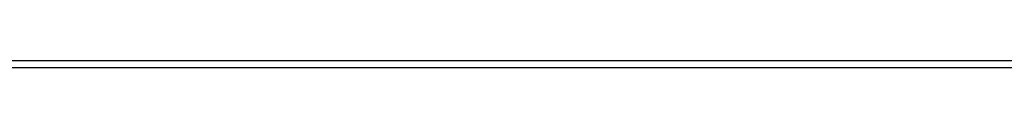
# Model space of a CAD drawing. Header units: millimetres. Extents: x -203 to 111, y 390 to 458.
# Tile 81 of 256: x -172.4964 to -164.8392, y 446.8198 to 446.876. Entities that reach past the tile are written whole.
import ezdxf

# ---------------------------------------------------------------- set-up
doc = ezdxf.new("R2010")
doc.units = ezdxf.units.MM
doc.header["$MEASUREMENT"] = 0
doc.layers.add('Predefinito', color=5, linetype='Continuous')

msp = doc.modelspace()

# ---------------------------------------------------------------- linework, layer by layer
at = {"layer": 'Predefinito', "extrusion": (0, 1, 0)}
for points in [[(179.753274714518, 112.826268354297), (179.9974300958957, 112.8289783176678), (180.2436574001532, 112.8372044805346), (180.4917953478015, 112.8510878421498), (180.7416735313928, 112.8707643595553), (180.9931125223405, 112.8963643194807), (181.2459240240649, 112.9280117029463), (181.4999110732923, 112.9658235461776), (181.7548682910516, 113.0099093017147), (182.0105821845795, 113.060370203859), (182.2668315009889, 113.1172986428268), (182.5233876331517, 113.1807775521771), (182.780015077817, 113.2508798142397), (183.0364719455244, 113.3276676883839), (183.2925105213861, 113.4111922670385), (183.5478778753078, 113.5014929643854), (183.8023165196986, 113.5985970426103), (184.0555651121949, 113.702519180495), (184.3073592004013, 113.8132610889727), (184.5574320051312, 113.9308111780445), (184.805515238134, 114.0551442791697), (185.0513399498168, 114.1862214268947), (185.2946374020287, 114.3239897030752), (185.5351399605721, 114.4683821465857), (185.7725820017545, 114.6193177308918), (186.0067008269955, 114.7767014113), (186.2372375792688, 114.9404242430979), (186.4639381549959, 115.1103635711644), (186.6865541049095, 115.2863832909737), (186.9048435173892, 115.4683341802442), (187.1185718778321, 115.6560542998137), (187.3275128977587, 115.8493694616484), (187.53144930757, 116.048093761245), (187.7301736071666, 116.2520301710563), (187.9234887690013, 116.4609711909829), (188.1112088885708, 116.6746995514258), (188.2931597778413, 116.8929889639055), (188.4691794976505, 117.115604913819), (188.6391188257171, 117.3423054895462), (188.802841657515, 117.5728422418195), (188.9602253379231, 117.8069610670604), (189.1111609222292, 118.0444031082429), (189.2555533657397, 118.2849056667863), (189.3933216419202, 118.5282031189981), (189.5243987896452, 118.774027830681), (189.6487318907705, 119.0221110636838), (189.7662819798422, 119.2721838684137), (189.87702388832, 119.52397795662), (189.9809460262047, 119.7772265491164), (190.0780501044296, 120.0316651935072), (190.1683508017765, 120.2870325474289), (190.2518753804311, 120.5430711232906), (190.3286632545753, 120.7995279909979), (190.3987655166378, 121.0561554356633), (190.4622444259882, 121.3127115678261), (190.519172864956, 121.5689608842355), (190.5696337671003, 121.8246747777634), (190.6137195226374, 122.0796319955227), (190.6515313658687, 122.3336190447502), (190.6831787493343, 122.5864305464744), (190.7087787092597, 122.8378695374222), (190.7284552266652, 123.0877477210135), (190.7423385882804, 123.3358856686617), (190.7505647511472, 123.5821129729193), (190.753274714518, 292.826268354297), (190.7505647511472, 293.0704237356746), (190.7423385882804, 293.3166510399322), (190.7284552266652, 293.5647889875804), (190.7087787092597, 293.8146671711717), (190.6831787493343, 294.0661061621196), (190.6515313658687, 294.3189176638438), (190.6137195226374, 294.5729047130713), (190.5696337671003, 294.8278619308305), (190.519172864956, 295.0835758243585), (190.4622444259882, 295.3398251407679), (190.3987655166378, 295.5963812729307), (190.3286632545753, 295.853008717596), (190.2518753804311, 296.1094655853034), (190.1683508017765, 296.3655041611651), (190.0780501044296, 296.6208715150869), (189.9809460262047, 296.8753101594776), (189.87702388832, 297.1285587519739), (189.7662819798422, 297.3803528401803), (189.6487318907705, 297.6304256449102), (189.5243987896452, 297.8785088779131), (189.3933216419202, 298.1243335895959), (189.2555533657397, 298.3676310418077), (189.1111609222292, 298.608133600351), (188.9602253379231, 298.8455756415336), (188.802841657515, 299.0796944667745), (188.6391188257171, 299.3102312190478), (188.4691794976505, 299.5369317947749), (188.2931597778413, 299.7595477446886), (188.1112088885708, 299.9778371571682), (187.9234887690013, 300.1915655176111), (187.7301736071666, 300.4005065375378), (187.53144930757, 300.604442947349), (187.3275128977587, 300.8031672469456), (187.1185718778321, 300.9964824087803), (186.9048435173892, 301.1842025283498), (186.6865541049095, 301.3661534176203), (186.4639381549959, 301.5421731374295), (186.2372375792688, 301.7121124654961), (186.0067008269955, 301.875835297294), (185.7725820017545, 302.0332189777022), (185.5351399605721, 302.1841545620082), (185.2946374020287, 302.3285470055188), (185.0513399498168, 302.4663152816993), (184.805515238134, 302.5973924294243), (184.5574320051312, 302.7217255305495), (184.3073592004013, 302.8392756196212), (184.0555651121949, 302.950017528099), (183.8023165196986, 303.0539396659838), (183.5478778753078, 303.1510437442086), (183.2925105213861, 303.2413444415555), (183.0364719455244, 303.3248690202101), (182.780015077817, 303.4016568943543), (182.5233876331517, 303.4717591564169), (182.2668315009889, 303.5352380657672), (182.0105821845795, 303.592166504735), (181.7548682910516, 303.6426274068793), (181.4999110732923, 303.6867131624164), (181.2459240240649, 303.7245250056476), (180.9931125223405, 303.7561723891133), (180.7416735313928, 303.7817723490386), (180.4917953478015, 303.8014488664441), (180.2436574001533, 303.8153322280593), (179.9974300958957, 303.8235583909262), (61.75327471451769, 303.826268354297)], [(179.753274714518, 112.826268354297), (179.9974300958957, 112.8289783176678), (180.2436574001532, 112.8372044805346), (180.4917953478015, 112.8510878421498), (180.7416735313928, 112.8707643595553), (180.9931125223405, 112.8963643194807), (181.2459240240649, 112.9280117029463), (181.4999110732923, 112.9658235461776), (181.7548682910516, 113.0099093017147), (182.0105821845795, 113.060370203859), (182.2668315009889, 113.1172986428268), (182.5233876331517, 113.1807775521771), (182.780015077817, 113.2508798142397), (183.0364719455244, 113.3276676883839), (183.2925105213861, 113.4111922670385), (183.5478778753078, 113.5014929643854), (183.8023165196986, 113.5985970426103), (184.0555651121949, 113.702519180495), (184.3073592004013, 113.8132610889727), (184.5574320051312, 113.9308111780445), (184.805515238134, 114.0551442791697), (185.0513399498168, 114.1862214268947), (185.2946374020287, 114.3239897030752), (185.5351399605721, 114.4683821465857), (185.7725820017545, 114.6193177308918), (186.0067008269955, 114.7767014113), (186.2372375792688, 114.9404242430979), (186.4639381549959, 115.1103635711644), (186.6865541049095, 115.2863832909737), (186.9048435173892, 115.4683341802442), (187.1185718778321, 115.6560542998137), (187.3275128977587, 115.8493694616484), (187.53144930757, 116.048093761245), (187.7301736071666, 116.2520301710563), (187.9234887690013, 116.4609711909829), (188.1112088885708, 116.6746995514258), (188.2931597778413, 116.8929889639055), (188.4691794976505, 117.115604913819), (188.6391188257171, 117.3423054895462), (188.802841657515, 117.5728422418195), (188.9602253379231, 117.8069610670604), (189.1111609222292, 118.0444031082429), (189.2555533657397, 118.2849056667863), (189.3933216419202, 118.5282031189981), (189.5243987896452, 118.774027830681), (189.6487318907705, 119.0221110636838), (189.7662819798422, 119.2721838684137), (189.87702388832, 119.52397795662), (189.9809460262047, 119.7772265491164), (190.0780501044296, 120.0316651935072), (190.1683508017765, 120.2870325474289), (190.2518753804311, 120.5430711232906), (190.3286632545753, 120.7995279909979), (190.3987655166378, 121.0561554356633), (190.4622444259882, 121.3127115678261), (190.519172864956, 121.5689608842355), (190.5696337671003, 121.8246747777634), (190.6137195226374, 122.0796319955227), (190.6515313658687, 122.3336190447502), (190.6831787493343, 122.5864305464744), (190.7087787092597, 122.8378695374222), (190.7284552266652, 123.0877477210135), (190.7423385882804, 123.3358856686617), (190.7505647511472, 123.5821129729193), (190.753274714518, 292.826268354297), (190.7505647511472, 293.0704237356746), (190.7423385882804, 293.3166510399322), (190.7284552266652, 293.5647889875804), (190.7087787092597, 293.8146671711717), (190.6831787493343, 294.0661061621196), (190.6515313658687, 294.3189176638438), (190.6137195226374, 294.5729047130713), (190.5696337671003, 294.8278619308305), (190.519172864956, 295.0835758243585), (190.4622444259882, 295.3398251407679), (190.3987655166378, 295.5963812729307), (190.3286632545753, 295.853008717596), (190.2518753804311, 296.1094655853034), (190.1683508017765, 296.3655041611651), (190.0780501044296, 296.6208715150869), (189.9809460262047, 296.8753101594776), (189.87702388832, 297.1285587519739), (189.7662819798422, 297.3803528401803), (189.6487318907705, 297.6304256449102), (189.5243987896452, 297.8785088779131), (189.3933216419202, 298.1243335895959), (189.2555533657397, 298.3676310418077), (189.1111609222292, 298.608133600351), (188.9602253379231, 298.8455756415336), (188.802841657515, 299.0796944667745), (188.6391188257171, 299.3102312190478), (188.4691794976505, 299.5369317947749), (188.2931597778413, 299.7595477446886), (188.1112088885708, 299.9778371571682), (187.9234887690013, 300.1915655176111), (187.7301736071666, 300.4005065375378), (187.53144930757, 300.604442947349), (187.3275128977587, 300.8031672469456), (187.1185718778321, 300.9964824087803), (186.9048435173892, 301.1842025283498), (186.6865541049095, 301.3661534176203), (186.4639381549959, 301.5421731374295), (186.2372375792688, 301.7121124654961), (186.0067008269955, 301.875835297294), (185.7725820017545, 302.0332189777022), (185.5351399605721, 302.1841545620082), (185.2946374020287, 302.3285470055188), (185.0513399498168, 302.4663152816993), (184.805515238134, 302.5973924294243), (184.5574320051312, 302.7217255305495), (184.3073592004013, 302.8392756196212), (184.0555651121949, 302.950017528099), (183.8023165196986, 303.0539396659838), (183.5478778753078, 303.1510437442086), (183.2925105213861, 303.2413444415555), (183.0364719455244, 303.3248690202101), (182.780015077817, 303.4016568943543), (182.5233876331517, 303.4717591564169), (182.2668315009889, 303.5352380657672), (182.0105821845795, 303.592166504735), (181.7548682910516, 303.6426274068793), (181.4999110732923, 303.6867131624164), (181.2459240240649, 303.7245250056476), (180.9931125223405, 303.7561723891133), (180.7416735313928, 303.7817723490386), (180.4917953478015, 303.8014488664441), (180.2436574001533, 303.8153322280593), (179.9974300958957, 303.8235583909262), (61.75327471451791, 303.826268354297)], [(61.75327471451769, 303.826268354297), (61.50911933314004, 303.8235583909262), (61.26289202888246, 303.8153322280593), (61.01475408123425, 303.8014488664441), (60.76487589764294, 303.7817723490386), (60.51343690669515, 303.7561723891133), (60.26062540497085, 303.7245250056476), (60.00663835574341, 303.6867131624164), (59.7516811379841, 303.6426274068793), (59.49596724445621, 303.592166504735), (59.23971792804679, 303.5352380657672), (58.98316179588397, 303.4717591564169), (58.72653435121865, 303.4016568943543), (58.4700774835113, 303.3248690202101), (58.21403890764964, 303.2413444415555), (57.95867155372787, 303.1510437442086), (57.70423290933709, 303.0539396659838), (57.45098431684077, 302.950017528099), (57.19919022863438, 302.8392756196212), (56.94911742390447, 302.7217255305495), (56.70103419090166, 302.5973924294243), (56.45520947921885, 302.4663152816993), (56.21191202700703, 302.3285470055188), (55.97140946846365, 302.1841545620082), (55.73396742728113, 302.0332189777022), (55.49984860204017, 301.875835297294), (55.26931184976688, 301.7121124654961), (55.04261127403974, 301.5421731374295), (54.81999532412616, 301.3661534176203), (54.60170591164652, 301.1842025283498), (54.38797755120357, 300.9964824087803), (54.17903653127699, 300.8031672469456), (53.97510012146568, 300.604442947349), (53.77637582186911, 300.4005065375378), (53.58306066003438, 300.1915655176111), (53.39534054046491, 299.9778371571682), (53.21338965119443, 299.7595477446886), (53.03736993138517, 299.5369317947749), (52.86743060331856, 299.3102312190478), (52.70370777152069, 299.0796944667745), (52.54632409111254, 298.8455756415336), (52.39538850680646, 298.608133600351), (52.25099606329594, 298.3676310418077), (52.11322778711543, 298.1243335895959), (51.98215063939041, 297.8785088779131), (51.85781753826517, 297.6304256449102), (51.7402674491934, 297.3803528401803), (51.6295255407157, 297.1285587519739), (51.52560340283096, 296.8753101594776), (51.42849932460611, 296.6208715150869), (51.33819862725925, 296.3655041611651), (51.25467404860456, 296.1094655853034), (51.17788617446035, 295.853008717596), (51.10778391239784, 295.5963812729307), (51.0443050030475, 295.3398251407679), (50.9873765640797, 295.0835758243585), (50.93691566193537, 294.8278619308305), (50.89282990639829, 294.5729047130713), (50.85501806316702, 294.3189176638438), (50.82337067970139, 294.0661061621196), (50.79777071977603, 293.8146671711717), (50.77809420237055, 293.5647889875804), (50.76421084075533, 293.3166510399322), (50.75598467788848, 293.0704237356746), (50.75327471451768, 123.826268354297), (50.75598467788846, 123.5821129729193), (50.76421084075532, 123.3358856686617), (50.77809420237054, 123.0877477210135), (50.79777071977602, 122.8378695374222), (50.82337067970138, 122.5864305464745), (50.855018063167, 122.3336190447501), (50.89282990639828, 122.0796319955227), (50.93691566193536, 121.8246747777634), (50.98737656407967, 121.5689608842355), (51.04430500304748, 121.3127115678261), (51.10778391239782, 121.0561554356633), (51.17788617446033, 120.7995279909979), (51.25467404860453, 120.5430711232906), (51.33819862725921, 120.2870325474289), (51.4284993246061, 120.0316651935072), (51.52560340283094, 119.7772265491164), (51.62952554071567, 119.52397795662), (51.7402674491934, 119.2721838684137), (51.85781753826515, 119.0221110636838), (51.9821506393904, 118.774027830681), (52.11322778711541, 118.5282031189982), (52.25099606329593, 118.2849056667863), (52.39538850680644, 118.0444031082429), (52.54632409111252, 117.8069610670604), (52.70370777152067, 117.5728422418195), (52.86743060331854, 117.3423054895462), (53.03736993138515, 117.115604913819), (53.2133896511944, 116.8929889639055), (53.39534054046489, 116.6746995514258), (53.58306066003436, 116.4609711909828), (53.77637582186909, 116.2520301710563), (53.97510012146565, 116.048093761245), (54.17903653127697, 115.8493694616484), (54.38797755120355, 115.6560542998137), (54.6017059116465, 115.4683341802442), (54.81999532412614, 115.2863832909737), (55.04261127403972, 115.1103635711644), (55.26931184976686, 114.9404242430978), (55.49984860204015, 114.7767014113), (55.73396742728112, 114.6193177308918), (55.97140946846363, 114.4683821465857), (56.21191202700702, 114.3239897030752), (56.45520947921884, 114.1862214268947), (56.70103419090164, 114.0551442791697), (56.94911742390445, 113.9308111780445), (57.19919022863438, 113.8132610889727), (57.45098431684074, 113.702519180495), (57.70423290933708, 113.5985970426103), (57.95867155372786, 113.5014929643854), (58.2140389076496, 113.4111922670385), (58.47007748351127, 113.3276676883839), (58.72653435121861, 113.2508798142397), (58.98316179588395, 113.1807775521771), (59.23971792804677, 113.1172986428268), (59.49596724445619, 113.060370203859), (59.75168113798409, 113.0099093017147), (60.0066383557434, 112.9658235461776), (60.26062540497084, 112.9280117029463), (60.51343690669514, 112.8963643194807), (60.76487589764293, 112.8707643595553), (61.01475408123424, 112.8510878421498), (61.26289202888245, 112.8372044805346), (61.50911933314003, 112.8289783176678), (179.753274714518, 112.826268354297)], [(61.75327471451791, 303.826268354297), (61.50911933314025, 303.8235583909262), (61.26289202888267, 303.8153322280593), (61.01475408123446, 303.8014488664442), (60.76487589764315, 303.7817723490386), (60.51343690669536, 303.7561723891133), (60.26062540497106, 303.7245250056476), (60.00663835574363, 303.6867131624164), (59.75168113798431, 303.6426274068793), (59.49596724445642, 303.592166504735), (59.239717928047, 303.5352380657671), (58.98316179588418, 303.4717591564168), (58.72653435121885, 303.4016568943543), (58.4700774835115, 303.3248690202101), (58.21403890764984, 303.2413444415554), (57.95867155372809, 303.1510437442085), (57.7042329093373, 303.0539396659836), (57.45098431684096, 302.950017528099), (57.19919022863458, 302.8392756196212), (56.94911742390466, 302.7217255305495), (56.70103419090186, 302.5973924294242), (56.45520947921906, 302.4663152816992), (56.21191202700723, 302.3285470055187), (55.97140946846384, 302.1841545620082), (55.73396742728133, 302.0332189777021), (55.49984860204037, 301.875835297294), (55.26931184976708, 301.7121124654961), (55.04261127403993, 301.5421731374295), (54.81999532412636, 301.3661534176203), (54.60170591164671, 301.1842025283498), (54.38797755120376, 300.9964824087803), (54.17903653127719, 300.8031672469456), (53.97510012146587, 300.604442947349), (53.7763758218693, 300.4005065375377), (53.58306066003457, 300.1915655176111), (53.39534054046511, 299.9778371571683), (53.21338965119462, 299.7595477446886), (53.03736993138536, 299.536931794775), (52.86743060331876, 299.3102312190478), (52.70370777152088, 299.0796944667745), (52.54632409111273, 298.8455756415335), (52.39538850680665, 298.608133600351), (52.25099606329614, 298.3676310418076), (52.11322778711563, 298.1243335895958), (51.98215063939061, 297.878508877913), (51.85781753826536, 297.6304256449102), (51.7402674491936, 297.3803528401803), (51.62952554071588, 297.1285587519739), (51.52560340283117, 296.8753101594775), (51.42849932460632, 296.6208715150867), (51.33819862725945, 296.3655041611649), (51.25467404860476, 296.1094655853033), (51.17788617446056, 295.853008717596), (51.10778391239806, 295.5963812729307), (51.04430500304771, 295.3398251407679), (50.9873765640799, 295.0835758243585), (50.93691566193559, 294.8278619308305), (50.89282990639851, 294.5729047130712), (50.85501806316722, 294.3189176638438), (50.8233706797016, 294.0661061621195), (50.79777071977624, 293.8146671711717), (50.77809420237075, 293.5647889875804), (50.76421084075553, 293.3166510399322), (50.75598467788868, 293.0704237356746), (50.75327471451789, 123.826268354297), (50.75598467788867, 123.5821129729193), (50.76421084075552, 123.3358856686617), (50.77809420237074, 123.0877477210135), (50.79777071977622, 122.8378695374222), (50.82337067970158, 122.5864305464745), (50.8550180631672, 122.3336190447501), (50.89282990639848, 122.0796319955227), (50.93691566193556, 121.8246747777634), (50.98737656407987, 121.5689608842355), (51.04430500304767, 121.3127115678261), (51.10778391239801, 121.0561554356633), (51.17788617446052, 120.7995279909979), (51.25467404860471, 120.5430711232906), (51.3381986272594, 120.2870325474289), (51.42849932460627, 120.0316651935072), (51.52560340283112, 119.7772265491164), (51.62952554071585, 119.52397795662), (51.74026744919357, 119.2721838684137), (51.85781753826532, 119.0221110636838), (51.98215063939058, 118.774027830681), (52.11322778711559, 118.5282031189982), (52.25099606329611, 118.2849056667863), (52.39538850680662, 118.0444031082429), (52.54632409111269, 117.8069610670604), (52.70370777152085, 117.5728422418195), (52.86743060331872, 117.3423054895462), (53.03736993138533, 117.115604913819), (53.21338965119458, 116.8929889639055), (53.39534054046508, 116.6746995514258), (53.58306066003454, 116.4609711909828), (53.77637582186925, 116.2520301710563), (53.97510012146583, 116.048093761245), (54.17903653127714, 115.8493694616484), (54.38797755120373, 115.6560542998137), (54.60170591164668, 115.4683341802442), (54.81999532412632, 115.2863832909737), (55.0426112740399, 115.1103635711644), (55.26931184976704, 114.9404242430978), (55.49984860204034, 114.7767014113), (55.73396742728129, 114.6193177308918), (55.9714094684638, 114.4683821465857), (56.21191202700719, 114.3239897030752), (56.45520947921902, 114.1862214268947), (56.70103419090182, 114.0551442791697), (56.94911742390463, 113.9308111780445), (57.19919022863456, 113.8132610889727), (57.45098431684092, 113.702519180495), (57.70423290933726, 113.5985970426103), (57.95867155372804, 113.5014929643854), (58.21403890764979, 113.4111922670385), (58.47007748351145, 113.3276676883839), (58.7265343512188, 113.2508798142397), (58.98316179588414, 113.1807775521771), (59.23971792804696, 113.1172986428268), (59.49596724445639, 113.060370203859), (59.75168113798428, 113.0099093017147), (60.0066383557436, 112.9658235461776), (60.26062540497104, 112.9280117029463), (60.51343690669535, 112.8963643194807), (60.76487589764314, 112.8707643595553), (61.01475408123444, 112.8510878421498), (61.26289202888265, 112.8372044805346), (61.50911933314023, 112.8289783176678), (179.753274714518, 112.826268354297)], [(179.2274357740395, 12.0399183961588), (179.4715911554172, 12.04262835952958), (179.7178184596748, 12.05085452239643), (179.965956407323, 12.06473788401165), (180.2158345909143, 12.08441440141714), (180.4672735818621, 12.1100143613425), (180.7200850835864, 12.14166174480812), (180.9740721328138, 12.1794735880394), (181.2290293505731, 12.22355934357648), (181.4847432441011, 12.27402024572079), (181.7409925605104, 12.33094868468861), (181.9975486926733, 12.39442759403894), (182.2541761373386, 12.46452985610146), (182.5106330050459, 12.54131773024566), (182.7666715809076, 12.62484230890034), (183.0220389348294, 12.71514300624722), (183.2764775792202, 12.81224708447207), (183.5297261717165, 12.9161692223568), (183.7815202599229, 13.02691113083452), (184.0315930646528, 13.14446121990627), (184.2796762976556, 13.26879432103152), (184.5255010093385, 13.39987146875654), (184.7687984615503, 13.53763974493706), (185.0093010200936, 13.68203218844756), (185.2467430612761, 13.83296777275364), (185.4808618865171, 13.99035145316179), (185.7113986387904, 14.15407428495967), (185.9380992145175, 14.32401361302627), (186.1607151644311, 14.50003333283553), (186.3790045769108, 14.68198422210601), (186.5927329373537, 14.86970434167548), (186.8016739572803, 15.0630195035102), (187.0056103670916, 15.26174380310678), (187.2043346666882, 15.46568021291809), (187.3976498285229, 15.67462123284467), (187.5853699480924, 15.88834959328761), (187.7673208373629, 16.10663900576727), (187.9433405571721, 16.32925495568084), (188.1132798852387, 16.55595553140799), (188.2770027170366, 16.78649228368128), (188.4343863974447, 17.02061110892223), (188.5853219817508, 17.25805315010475), (188.7297144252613, 17.49855570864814), (188.8674827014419, 17.74185316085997), (188.9985598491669, 17.98767787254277), (189.1228929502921, 18.23576110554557), (189.2404430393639, 18.4858339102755), (189.3511849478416, 18.73762799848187), (189.4551070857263, 18.9908765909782), (189.5522111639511, 19.24531523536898), (189.642511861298, 19.50068258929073), (189.7260364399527, 19.7567211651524), (189.8028243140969, 20.01317803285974), (189.8729265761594, 20.26980547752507), (189.9364054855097, 20.5263616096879), (189.9933339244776, 20.78261092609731), (190.0437948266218, 21.03832481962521), (190.0878805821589, 21.29328203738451), (190.1256924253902, 21.54726908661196), (190.1573398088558, 21.80008058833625), (190.1829397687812, 22.05151957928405), (190.2026162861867, 22.30139776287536), (190.2164996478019, 22.54953571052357), (190.2247258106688, 22.79576301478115), (190.2274357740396, 88.03991839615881), (190.2247258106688, 88.28407377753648), (190.216499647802, 88.53030108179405), (190.2026162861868, 88.77843902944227), (190.1829397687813, 89.02831721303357), (190.1573398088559, 89.27975620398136), (190.1256924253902, 89.53256770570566), (190.087880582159, 89.78655475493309), (190.0437948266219, 90.04151197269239), (189.9933339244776, 90.29722586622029), (189.9364054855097, 90.5534751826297), (189.8729265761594, 90.81003131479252), (189.8028243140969, 91.06665875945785), (189.7260364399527, 91.32311562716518), (189.642511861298, 91.57915420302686), (189.5522111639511, 91.83452155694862), (189.4551070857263, 92.0889602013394), (189.3511849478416, 92.34220879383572), (189.2404430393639, 92.5940028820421), (189.1228929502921, 92.84407568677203), (188.9985598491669, 93.09215891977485), (188.8674827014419, 93.33798363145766), (188.7297144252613, 93.58128108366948), (188.5853219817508, 93.82178364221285), (188.4343863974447, 94.05922568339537), (188.2770027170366, 94.29334450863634), (188.1132798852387, 94.52388126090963), (187.9433405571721, 94.75058183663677), (187.7673208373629, 94.97319778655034), (187.5853699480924, 95.19148719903), (187.3976498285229, 95.40521555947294), (187.2043346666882, 95.61415657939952), (187.0056103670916, 95.81809298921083), (186.8016739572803, 96.0168172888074), (186.5927329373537, 96.21013245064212), (186.3790045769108, 96.39785257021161), (186.1607151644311, 96.57980345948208), (185.9380992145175, 96.75582317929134), (185.7113986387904, 96.92576250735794), (185.4808618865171, 97.08948533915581), (185.2467430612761, 97.24686901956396), (185.0093010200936, 97.39780460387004), (184.7687984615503, 97.54219704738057), (184.5255010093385, 97.67996532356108), (184.2796762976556, 97.81104247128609), (184.0315930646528, 97.93537557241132), (183.7815202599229, 98.05292566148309), (183.5297261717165, 98.1636675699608), (183.2764775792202, 98.26758970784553), (183.0220389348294, 98.36469378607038), (182.7666715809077, 98.45499448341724), (182.510633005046, 98.53851906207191), (182.2541761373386, 98.61530693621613), (181.9975486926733, 98.68540919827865), (181.7409925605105, 98.74888810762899), (181.4847432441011, 98.8058165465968), (181.2290293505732, 98.85627744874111), (180.9740721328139, 98.90036320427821), (180.7200850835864, 98.93817504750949), (180.4672735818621, 98.96982243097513), (180.2158345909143, 98.99542239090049), (179.9659564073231, 99.01509890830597), (179.7178184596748, 99.02898226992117), (179.4715911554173, 99.03720843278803), (62.22743577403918, 99.0399183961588)], [(179.2274357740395, 12.0399183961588), (61.9832803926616, 12.04262835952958), (61.73705308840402, 12.05085452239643), (61.48891514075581, 12.06473788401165), (61.23903695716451, 12.08441440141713), (60.9875979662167, 12.11001436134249), (60.73478646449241, 12.14166174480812), (60.48079941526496, 12.1794735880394), (60.22584219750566, 12.22355934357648), (59.97012830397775, 12.27402024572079), (59.71387898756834, 12.3309486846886), (59.45732285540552, 12.39442759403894), (59.20069541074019, 12.46452985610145), (58.94423854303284, 12.54131773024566), (58.68819996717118, 12.62484230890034), (58.43283261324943, 12.71514300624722), (58.17839396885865, 12.81224708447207), (57.92514537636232, 12.91616922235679), (57.67335128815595, 13.02691113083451), (57.42327848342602, 13.14446121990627), (57.17519525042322, 13.26879432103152), (56.92937053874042, 13.39987146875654), (56.68607308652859, 13.53763974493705), (56.4455705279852, 13.68203218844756), (56.20812848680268, 13.83296777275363), (55.97400966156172, 13.99035145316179), (55.74347290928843, 14.15407428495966), (55.51677233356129, 14.32401361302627), (55.29415638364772, 14.50003333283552), (55.07586697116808, 14.68198422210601), (54.86213861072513, 14.86970434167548), (54.65319759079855, 15.0630195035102), (54.44926118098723, 15.26174380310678), (54.25053688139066, 15.46568021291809), (54.05722171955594, 15.67462123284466), (53.86950159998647, 15.88834959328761), (53.68755071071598, 16.10663900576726), (53.51153099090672, 16.32925495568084), (53.34159166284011, 16.55595553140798), (53.17786883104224, 16.78649228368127), (53.02048515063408, 17.02061110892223), (52.86954956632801, 17.25805315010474), (52.72515712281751, 17.49855570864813), (52.587388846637, 17.74185316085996), (52.45631169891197, 17.98767787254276), (52.33197859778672, 18.23576110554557), (52.21442850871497, 18.4858339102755), (52.10368660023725, 18.73762799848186), (51.99976446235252, 18.9908765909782), (51.90266038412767, 19.24531523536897), (51.81235968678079, 19.50068258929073), (51.72883510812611, 19.75672116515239), (51.6520472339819, 20.01317803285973), (51.58194497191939, 20.26980547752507), (51.51846606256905, 20.52636160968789), (51.46153762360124, 20.7826109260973), (51.41107672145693, 21.03832481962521), (51.36699096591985, 21.29328203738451), (51.32917912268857, 21.54726908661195), (51.29753173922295, 21.80008058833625), (51.27193177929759, 22.05151957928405), (51.2522552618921, 22.30139776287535), (51.23837190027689, 22.54953571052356), (51.23014573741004, 22.79576301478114), (51.22743577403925, 88.0399183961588), (51.23014573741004, 88.28407377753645), (51.23837190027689, 88.53030108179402), (51.2522552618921, 88.77843902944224), (51.27193177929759, 89.02831721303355), (51.29753173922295, 89.27975620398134), (51.32917912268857, 89.53256770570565), (51.36699096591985, 89.78655475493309), (51.41107672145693, 90.04151197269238), (51.46153762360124, 90.29722586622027), (51.51846606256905, 90.5534751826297), (51.58194497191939, 90.81003131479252), (51.6520472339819, 91.06665875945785), (51.72883510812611, 91.32311562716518), (51.81235968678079, 91.57915420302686), (51.90266038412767, 91.83452155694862), (51.99976446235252, 92.0889602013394), (52.10368660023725, 92.34220879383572), (52.21442850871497, 92.5940028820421), (52.33197859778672, 92.84407568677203), (52.45631169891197, 93.09215891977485), (52.587388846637, 93.33798363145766), (52.72515712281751, 93.58128108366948), (52.86954956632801, 93.82178364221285), (53.02048515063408, 94.05922568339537), (53.17786883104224, 94.29334450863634), (53.34159166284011, 94.52388126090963), (53.51153099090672, 94.75058183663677), (53.68755071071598, 94.97319778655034), (53.86950159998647, 95.19148719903), (54.05722171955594, 95.40521555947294), (54.25053688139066, 95.61415657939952), (54.44926118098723, 95.81809298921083), (54.65319759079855, 96.0168172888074), (54.86213861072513, 96.21013245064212), (55.07586697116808, 96.39785257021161), (55.29415638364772, 96.57980345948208), (55.51677233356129, 96.75582317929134), (55.74347290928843, 96.92576250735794), (55.97400966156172, 97.08948533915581), (56.20812848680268, 97.24686901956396), (56.4455705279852, 97.39780460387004), (56.68607308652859, 97.54219704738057), (56.92937053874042, 97.67996532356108), (57.17519525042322, 97.81104247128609), (57.42327848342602, 97.93537557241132), (57.67335128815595, 98.05292566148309), (57.92514537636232, 98.1636675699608), (58.17839396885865, 98.26758970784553), (58.43283261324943, 98.36469378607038), (58.68819996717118, 98.45499448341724), (58.94423854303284, 98.53851906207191), (59.20069541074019, 98.61530693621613), (59.45732285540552, 98.68540919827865), (59.71387898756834, 98.74888810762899), (59.97012830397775, 98.80581654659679), (60.22584219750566, 98.8562774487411), (60.48079941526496, 98.90036320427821), (60.73478646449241, 98.93817504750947), (60.9875979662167, 98.96982243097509), (61.23903695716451, 98.99542239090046), (61.48891514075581, 99.01509890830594), (61.73705308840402, 99.02898226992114), (61.9832803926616, 99.037208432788), (179.2274357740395, 99.0399183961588), (179.4715911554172, 99.037208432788), (179.7178184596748, 99.02898226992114), (179.965956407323, 99.01509890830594), (180.2158345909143, 98.99542239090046), (180.4672735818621, 98.96982243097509), (180.7200850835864, 98.93817504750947), (180.9740721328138, 98.90036320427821), (181.2290293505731, 98.8562774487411), (181.4847432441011, 98.80581654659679), (181.7409925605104, 98.74888810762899), (181.9975486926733, 98.68540919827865), (182.2541761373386, 98.61530693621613), (182.5106330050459, 98.53851906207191), (182.7666715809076, 98.45499448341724), (183.0220389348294, 98.36469378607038), (183.2764775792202, 98.26758970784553), (183.5297261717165, 98.1636675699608), (183.7815202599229, 98.05292566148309), (184.0315930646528, 97.93537557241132), (184.2796762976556, 97.81104247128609), (184.5255010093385, 97.67996532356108), (184.7687984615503, 97.54219704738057), (185.0093010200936, 97.39780460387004), (185.2467430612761, 97.24686901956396), (185.4808618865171, 97.08948533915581), (185.7113986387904, 96.92576250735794), (185.9380992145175, 96.75582317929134), (186.1607151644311, 96.57980345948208), (186.3790045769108, 96.39785257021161), (186.5927329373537, 96.21013245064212), (186.8016739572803, 96.0168172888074), (187.0056103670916, 95.81809298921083), (187.2043346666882, 95.61415657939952), (187.3976498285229, 95.40521555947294), (187.5853699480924, 95.19148719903), (187.7673208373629, 94.97319778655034), (187.9433405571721, 94.75058183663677), (188.1132798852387, 94.52388126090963), (188.2770027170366, 94.29334450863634), (188.4343863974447, 94.05922568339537), (188.5853219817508, 93.82178364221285), (188.7297144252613, 93.58128108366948), (188.8674827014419, 93.33798363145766), (188.9985598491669, 93.09215891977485), (189.1228929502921, 92.84407568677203), (189.2404430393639, 92.5940028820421), (189.3511849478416, 92.34220879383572), (189.4551070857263, 92.0889602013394), (189.5522111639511, 91.83452155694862), (189.642511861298, 91.57915420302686), (189.7260364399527, 91.32311562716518), (189.8028243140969, 91.06665875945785), (189.8729265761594, 90.81003131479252), (189.9364054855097, 90.5534751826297), (189.9933339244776, 90.29722586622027), (190.0437948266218, 90.04151197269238), (190.0878805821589, 89.78655475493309), (190.1256924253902, 89.53256770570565), (190.1573398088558, 89.27975620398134), (190.1829397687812, 89.02831721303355), (190.2026162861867, 88.77843902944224), (190.2164996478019, 88.53030108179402), (190.2247258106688, 88.28407377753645), (190.2274357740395, 23.0399183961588), (190.2247258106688, 22.79576301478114), (190.2164996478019, 22.54953571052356), (190.2026162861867, 22.30139776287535), (190.1829397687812, 22.05151957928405), (190.1573398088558, 21.80008058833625), (190.1256924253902, 21.54726908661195), (190.0878805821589, 21.29328203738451), (190.0437948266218, 21.03832481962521), (189.9933339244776, 20.7826109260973), (189.9364054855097, 20.52636160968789), (189.8729265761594, 20.26980547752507), (189.8028243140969, 20.01317803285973), (189.7260364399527, 19.75672116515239), (189.642511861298, 19.50068258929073), (189.5522111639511, 19.24531523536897), (189.4551070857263, 18.9908765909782), (189.3511849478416, 18.73762799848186), (189.2404430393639, 18.4858339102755), (189.1228929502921, 18.23576110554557), (188.9985598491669, 17.98767787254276), (188.8674827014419, 17.74185316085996), (188.7297144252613, 17.49855570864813), (188.5853219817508, 17.25805315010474), (188.4343863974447, 17.02061110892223), (188.2770027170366, 16.78649228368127), (188.1132798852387, 16.55595553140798), (187.9433405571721, 16.32925495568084), (187.7673208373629, 16.10663900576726), (187.5853699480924, 15.88834959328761), (187.3976498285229, 15.67462123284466), (187.2043346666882, 15.46568021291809), (187.0056103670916, 15.26174380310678), (186.8016739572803, 15.0630195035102), (186.5927329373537, 14.86970434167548), (186.3790045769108, 14.68198422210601), (186.1607151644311, 14.50003333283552), (185.9380992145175, 14.32401361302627), (185.7113986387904, 14.15407428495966), (185.4808618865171, 13.99035145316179), (185.2467430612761, 13.83296777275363), (185.0093010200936, 13.68203218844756), (184.7687984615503, 13.53763974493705), (184.5255010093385, 13.39987146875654), (184.2796762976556, 13.26879432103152), (184.0315930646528, 13.14446121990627), (183.7815202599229, 13.02691113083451), (183.5297261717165, 12.91616922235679), (183.2764775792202, 12.81224708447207), (183.0220389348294, 12.71514300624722), (182.7666715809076, 12.62484230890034), (182.5106330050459, 12.54131773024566), (182.2541761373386, 12.46452985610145), (181.9975486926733, 12.39442759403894), (181.7409925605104, 12.3309486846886), (181.4847432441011, 12.27402024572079), (181.2290293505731, 12.22355934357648), (180.9740721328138, 12.1794735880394), (180.7200850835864, 12.14166174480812), (180.4672735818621, 12.11001436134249), (180.2158345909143, 12.08441440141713), (179.965956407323, 12.06473788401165), (179.7178184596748, 12.05085452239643), (179.4715911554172, 12.04262835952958), (179.2274357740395, 12.0399183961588)], [(179.2274357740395, 12.0399183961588), (179.4715911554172, 12.04262835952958), (179.7178184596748, 12.05085452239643), (179.965956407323, 12.06473788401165), (180.2158345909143, 12.08441440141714), (180.4672735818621, 12.1100143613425), (180.7200850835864, 12.14166174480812), (180.9740721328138, 12.1794735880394), (181.2290293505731, 12.22355934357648), (181.4847432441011, 12.27402024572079), (181.7409925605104, 12.33094868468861), (181.9975486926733, 12.39442759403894), (182.2541761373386, 12.46452985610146), (182.5106330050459, 12.54131773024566), (182.7666715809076, 12.62484230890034), (183.0220389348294, 12.71514300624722), (183.2764775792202, 12.81224708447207), (183.5297261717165, 12.9161692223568), (183.7815202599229, 13.02691113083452), (184.0315930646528, 13.14446121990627), (184.2796762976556, 13.26879432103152), (184.5255010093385, 13.39987146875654), (184.7687984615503, 13.53763974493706), (185.0093010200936, 13.68203218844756), (185.2467430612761, 13.83296777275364), (185.4808618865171, 13.99035145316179), (185.7113986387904, 14.15407428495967), (185.9380992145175, 14.32401361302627), (186.1607151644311, 14.50003333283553), (186.3790045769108, 14.68198422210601), (186.5927329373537, 14.86970434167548), (186.8016739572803, 15.0630195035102), (187.0056103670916, 15.26174380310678), (187.2043346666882, 15.46568021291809), (187.3976498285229, 15.67462123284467), (187.5853699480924, 15.88834959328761), (187.7673208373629, 16.10663900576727), (187.9433405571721, 16.32925495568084), (188.1132798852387, 16.55595553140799), (188.2770027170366, 16.78649228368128), (188.4343863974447, 17.02061110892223), (188.5853219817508, 17.25805315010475), (188.7297144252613, 17.49855570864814), (188.8674827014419, 17.74185316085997), (188.9985598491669, 17.98767787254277), (189.1228929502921, 18.23576110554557), (189.2404430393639, 18.4858339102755), (189.3511849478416, 18.73762799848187), (189.4551070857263, 18.9908765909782), (189.5522111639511, 19.24531523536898), (189.642511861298, 19.50068258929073), (189.7260364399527, 19.7567211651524), (189.8028243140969, 20.01317803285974), (189.8729265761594, 20.26980547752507), (189.9364054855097, 20.5263616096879), (189.9933339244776, 20.78261092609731), (190.0437948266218, 21.03832481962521), (190.0878805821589, 21.29328203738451), (190.1256924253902, 21.54726908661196), (190.1573398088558, 21.80008058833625), (190.1829397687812, 22.05151957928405), (190.2026162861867, 22.30139776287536), (190.2164996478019, 22.54953571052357), (190.2247258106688, 22.79576301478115), (190.2274357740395, 88.0399183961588), (190.2247258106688, 88.28407377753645), (190.2164996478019, 88.53030108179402), (190.2026162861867, 88.77843902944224), (190.1829397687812, 89.02831721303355), (190.1573398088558, 89.27975620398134), (190.1256924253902, 89.53256770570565), (190.0878805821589, 89.78655475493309), (190.0437948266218, 90.04151197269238), (189.9933339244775, 90.29722586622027), (189.9364054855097, 90.5534751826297), (189.8729265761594, 90.81003131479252), (189.8028243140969, 91.06665875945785), (189.7260364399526, 91.32311562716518), (189.6425118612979, 91.57915420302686), (189.5522111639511, 91.83452155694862), (189.4551070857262, 92.0889602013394), (189.3511849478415, 92.34220879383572), (189.2404430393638, 92.5940028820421), (189.1228929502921, 92.84407568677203), (188.9985598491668, 93.09215891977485), (188.8674827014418, 93.33798363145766), (188.7297144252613, 93.58128108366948), (188.5853219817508, 93.82178364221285), (188.4343863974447, 94.05922568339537), (188.2770027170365, 94.29334450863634), (188.1132798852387, 94.52388126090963), (187.943340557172, 94.75058183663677), (187.7673208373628, 94.97319778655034), (187.5853699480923, 95.19148719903), (187.3976498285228, 95.40521555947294), (187.2043346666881, 95.61415657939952), (187.0056103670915, 95.81809298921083), (186.8016739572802, 96.0168172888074), (186.5927329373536, 96.21013245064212), (186.3790045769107, 96.39785257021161), (186.1607151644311, 96.57980345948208), (185.9380992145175, 96.75582317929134), (185.7113986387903, 96.92576250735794), (185.480861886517, 97.08948533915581), (185.2467430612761, 97.24686901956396), (185.0093010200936, 97.39780460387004), (184.7687984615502, 97.54219704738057), (184.5255010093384, 97.67996532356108), (184.2796762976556, 97.81104247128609), (184.0315930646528, 97.93537557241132), (183.7815202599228, 98.05292566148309), (183.5297261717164, 98.1636675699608), (183.2764775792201, 98.26758970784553), (183.0220389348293, 98.36469378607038), (182.7666715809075, 98.45499448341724), (182.5106330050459, 98.53851906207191), (182.2541761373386, 98.61530693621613), (181.9975486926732, 98.68540919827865), (181.7409925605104, 98.74888810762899), (181.484743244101, 98.80581654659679), (181.2290293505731, 98.8562774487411), (180.9740721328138, 98.90036320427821), (180.7200850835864, 98.93817504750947), (180.4672735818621, 98.96982243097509), (180.2158345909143, 98.99542239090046), (179.965956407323, 99.01509890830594), (179.7178184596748, 99.02898226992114), (179.4715911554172, 99.037208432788), (62.22743577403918, 99.0399183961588)], [(62.22743577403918, 99.0399183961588), (61.98328039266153, 99.03720843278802), (61.73705308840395, 99.02898226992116), (61.48891514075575, 99.01509890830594), (61.23903695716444, 98.99542239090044), (60.98759796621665, 98.96982243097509), (60.73478646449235, 98.93817504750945), (60.48079941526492, 98.90036320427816), (60.22584219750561, 98.85627744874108), (59.97012830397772, 98.80581654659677), (59.71387898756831, 98.74888810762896), (59.45732285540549, 98.68540919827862), (59.20069541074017, 98.61530693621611), (58.94423854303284, 98.5385190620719), (58.68819996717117, 98.45499448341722), (58.43283261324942, 98.36469378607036), (58.17839396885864, 98.26758970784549), (57.92514537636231, 98.16366756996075), (57.67335128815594, 98.05292566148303), (57.42327848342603, 97.93537557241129), (57.17519525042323, 97.81104247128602), (56.92937053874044, 97.679965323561), (56.68607308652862, 97.5421970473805), (56.44557052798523, 97.39780460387), (56.20812848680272, 97.24686901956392), (55.97400966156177, 97.08948533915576), (55.74347290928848, 96.92576250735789), (55.51677233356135, 96.7558231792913), (55.29415638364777, 96.57980345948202), (55.07586697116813, 96.39785257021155), (54.86213861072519, 96.21013245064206), (54.65319759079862, 96.01681728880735), (54.44926118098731, 95.81809298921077), (54.25053688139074, 95.61415657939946), (54.05722171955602, 95.40521555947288), (53.86950159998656, 95.19148719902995), (53.68755071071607, 94.9731977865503), (53.51153099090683, 94.75058183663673), (53.34159166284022, 94.52388126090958), (53.17786883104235, 94.29334450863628), (53.0204851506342, 94.05922568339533), (52.86954956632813, 93.82178364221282), (52.72515712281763, 93.58128108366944), (52.58738884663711, 93.33798363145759), (52.4563116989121, 93.09215891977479), (52.33197859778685, 92.844075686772), (52.21442850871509, 92.59400288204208), (52.10368660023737, 92.3422087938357), (51.99976446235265, 92.08896020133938), (51.90266038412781, 91.83452155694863), (51.81235968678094, 91.57915420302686), (51.72883510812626, 91.32311562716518), (51.65204723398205, 91.06665875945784), (51.58194497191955, 90.81003131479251), (51.51846606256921, 90.55347518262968), (51.46153762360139, 90.29722586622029), (51.41107672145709, 90.04151197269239), (51.36699096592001, 89.78655475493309), (51.32917912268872, 89.53256770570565), (51.2975317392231, 89.27975620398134), (51.27193177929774, 89.02831721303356), (51.25225526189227, 88.77843902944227), (51.23837190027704, 88.53030108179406), (51.23014573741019, 88.28407377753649), (51.22743577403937, 23.0399183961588), (51.23014573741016, 22.79576301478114), (51.238371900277, 22.54953571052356), (51.25225526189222, 22.30139776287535), (51.27193177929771, 22.05151957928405), (51.29753173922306, 21.80008058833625), (51.3291791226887, 21.54726908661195), (51.36699096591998, 21.29328203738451), (51.41107672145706, 21.03832481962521), (51.46153762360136, 20.7826109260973), (51.51846606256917, 20.52636160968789), (51.58194497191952, 20.26980547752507), (51.65204723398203, 20.01317803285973), (51.72883510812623, 19.75672116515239), (51.81235968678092, 19.50068258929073), (51.9026603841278, 19.24531523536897), (51.99976446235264, 18.9908765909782), (52.10368660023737, 18.73762799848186), (52.21442850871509, 18.4858339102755), (52.33197859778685, 18.23576110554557), (52.4563116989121, 17.98767787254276), (52.58738884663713, 17.74185316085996), (52.72515712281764, 17.49855570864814), (52.86954956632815, 17.25805315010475), (53.02048515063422, 17.02061110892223), (53.17786883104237, 16.78649228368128), (53.34159166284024, 16.55595553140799), (53.51153099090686, 16.32925495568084), (53.68755071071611, 16.10663900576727), (53.86950159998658, 15.88834959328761), (54.05722171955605, 15.67462123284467), (54.25053688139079, 15.46568021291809), (54.44926118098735, 15.26174380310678), (54.65319759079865, 15.0630195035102), (54.86213861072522, 14.86970434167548), (55.07586697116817, 14.68198422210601), (55.29415638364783, 14.50003333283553), (55.51677233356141, 14.32401361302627), (55.74347290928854, 14.15407428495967), (55.97400966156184, 13.99035145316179), (56.20812848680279, 13.83296777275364), (56.44557052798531, 13.68203218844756), (56.6860730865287, 13.53763974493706), (56.92937053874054, 13.39987146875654), (57.17519525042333, 13.26879432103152), (57.42327848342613, 13.14446121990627), (57.67335128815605, 13.02691113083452), (57.92514537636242, 12.9161692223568), (58.17839396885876, 12.81224708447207), (58.43283261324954, 12.71514300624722), (58.68819996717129, 12.62484230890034), (58.94423854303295, 12.54131773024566), (59.20069541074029, 12.46452985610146), (59.45732285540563, 12.39442759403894), (59.71387898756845, 12.33094868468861), (59.97012830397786, 12.27402024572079), (60.22584219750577, 12.22355934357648), (60.48079941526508, 12.1794735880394), (60.73478646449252, 12.14166174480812), (60.9875979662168, 12.1100143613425), (61.23903695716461, 12.08441440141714), (61.48891514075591, 12.06473788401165), (61.73705308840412, 12.05085452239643), (61.98328039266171, 12.04262835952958), (179.2274357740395, 12.0399183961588)], [(62.22743577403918, 99.0399183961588), (61.98328039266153, 99.037208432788), (61.73705308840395, 99.02898226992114), (61.48891514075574, 99.01509890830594), (61.23903695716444, 98.99542239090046), (60.98759796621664, 98.96982243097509), (60.73478646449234, 98.93817504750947), (60.4807994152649, 98.90036320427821), (60.2258421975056, 98.8562774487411), (59.97012830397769, 98.80581654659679), (59.71387898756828, 98.74888810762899), (59.45732285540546, 98.68540919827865), (59.20069541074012, 98.61530693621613), (58.94423854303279, 98.53851906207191), (58.68819996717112, 98.45499448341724), (58.43283261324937, 98.36469378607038), (58.1783939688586, 98.26758970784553), (57.92514537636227, 98.1636675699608), (57.6733512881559, 98.05292566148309), (57.42327848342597, 97.93537557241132), (57.17519525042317, 97.81104247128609), (56.92937053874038, 97.67996532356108), (56.68607308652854, 97.54219704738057), (56.44557052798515, 97.39780460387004), (56.20812848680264, 97.24686901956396), (55.97400966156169, 97.08948533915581), (55.74347290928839, 96.92576250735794), (55.51677233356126, 96.75582317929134), (55.29415638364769, 96.57980345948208), (55.07586697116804, 96.39785257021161), (54.8621386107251, 96.21013245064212), (54.65319759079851, 96.0168172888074), (54.4492611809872, 95.81809298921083), (54.25053688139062, 95.61415657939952), (54.0572217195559, 95.40521555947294), (53.86950159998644, 95.19148719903), (53.68755071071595, 94.97319778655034), (53.51153099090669, 94.75058183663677), (53.34159166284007, 94.52388126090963), (53.1778688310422, 94.29334450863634), (53.02048515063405, 94.05922568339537), (52.86954956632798, 93.82178364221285), (52.72515712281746, 93.58128108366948), (52.58738884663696, 93.33798363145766), (52.45631169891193, 93.09215891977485), (52.33197859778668, 92.84407568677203), (52.21442850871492, 92.5940028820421), (52.1036866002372, 92.34220879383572), (51.99976446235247, 92.0889602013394), (51.90266038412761, 91.83452155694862), (51.81235968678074, 91.57915420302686), (51.72883510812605, 91.32311562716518), (51.65204723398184, 91.06665875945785), (51.58194497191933, 90.81003131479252), (51.51846606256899, 90.5534751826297), (51.46153762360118, 90.29722586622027), (51.41107672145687, 90.04151197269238), (51.36699096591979, 89.78655475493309), (51.32917912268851, 89.53256770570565), (51.29753173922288, 89.27975620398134), (51.27193177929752, 89.02831721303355), (51.25225526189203, 88.77843902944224), (51.23837190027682, 88.53030108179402), (51.23014573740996, 88.28407377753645), (51.2274357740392, 23.0399183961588), (51.23014573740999, 22.79576301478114), (51.23837190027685, 22.54953571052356), (51.25225526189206, 22.30139776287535), (51.27193177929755, 22.05151957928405), (51.29753173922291, 21.80008058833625), (51.32917912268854, 21.54726908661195), (51.36699096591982, 21.29328203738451), (51.4110767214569, 21.03832481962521), (51.46153762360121, 20.7826109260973), (51.51846606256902, 20.52636160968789), (51.58194497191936, 20.26980547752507), (51.65204723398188, 20.01317803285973), (51.72883510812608, 19.75672116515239), (51.81235968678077, 19.50068258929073), (51.90266038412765, 19.24531523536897), (51.9997644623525, 18.9908765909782), (52.10368660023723, 18.73762799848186), (52.21442850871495, 18.4858339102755), (52.3319785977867, 18.23576110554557), (52.45631169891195, 17.98767787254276), (52.58738884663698, 17.74185316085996), (52.72515712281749, 17.49855570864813), (52.869549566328, 17.25805315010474), (53.02048515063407, 17.02061110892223), (53.17786883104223, 16.78649228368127), (53.34159166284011, 16.55595553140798), (53.51153099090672, 16.32925495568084), (53.68755071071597, 16.10663900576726), (53.86950159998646, 15.88834959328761), (54.05722171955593, 15.67462123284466), (54.25053688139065, 15.46568021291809), (54.44926118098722, 15.26174380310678), (54.65319759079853, 15.0630195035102), (54.86213861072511, 14.86970434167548), (55.07586697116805, 14.68198422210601), (55.29415638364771, 14.50003333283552), (55.51677233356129, 14.32401361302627), (55.74347290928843, 14.15407428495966), (55.97400966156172, 13.99035145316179), (56.20812848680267, 13.83296777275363), (56.44557052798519, 13.68203218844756), (56.68607308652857, 13.53763974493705), (56.92937053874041, 13.39987146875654), (57.1751952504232, 13.26879432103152), (57.423278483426, 13.14446121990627), (57.67335128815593, 13.02691113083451), (57.9251453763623, 12.91616922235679), (58.17839396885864, 12.81224708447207), (58.43283261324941, 12.71514300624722), (58.68819996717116, 12.62484230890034), (58.94423854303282, 12.54131773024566), (59.20069541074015, 12.46452985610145), (59.45732285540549, 12.39442759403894), (59.71387898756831, 12.3309486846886), (59.97012830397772, 12.27402024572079), (60.22584219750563, 12.22355934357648), (60.48079941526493, 12.1794735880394), (60.73478646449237, 12.14166174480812), (60.98759796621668, 12.11001436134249), (61.23903695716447, 12.08441440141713), (61.48891514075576, 12.06473788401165), (61.73705308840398, 12.05085452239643), (61.98328039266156, 12.04262835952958), (179.2274357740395, 12.0399183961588)]]:
    msp.add_lwpolyline(points, dxfattribs=at)
at = {"layer": 'Predefinito'}
for points in [[(-190.753274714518, 446.8759884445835), (-50.75327471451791, 446.8759884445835)], [(-190.753274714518, 446.8759884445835), (-50.75327471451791, 446.8759884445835)], [(-190.2274357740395, 446.8197796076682), (-51.22743577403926, 446.8197796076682)], [(-190.2274357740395, 446.8197796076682), (-51.22743577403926, 446.8197796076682)]]:
    msp.add_lwpolyline(points, dxfattribs=at)

doc.saveas('drawing.dxf')
